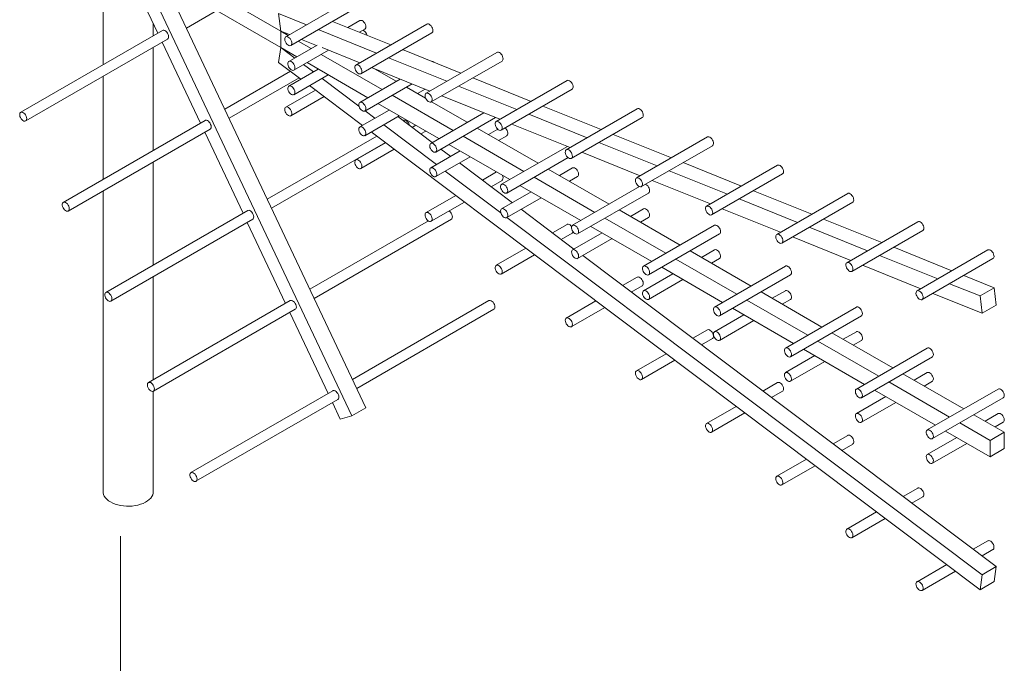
# Model space of a CAD drawing. Header units: millimetres. Extents: x 262469 to 275208, y -32539 to 9411.
# Tile 235 of 256: x 268206 to 268403, y -12183 to -12055. Entities that reach past the tile are written whole.
import ezdxf

# ---------------------------------------------------------------- set-up
doc = ezdxf.new("R2010")
doc.units = ezdxf.units.MM
doc.header["$LTSCALE"] = 100
doc.layers.add('$ IE_TELETECHNIKA', color=5, linetype='Continuous', lineweight=30)

msp = doc.modelspace()

# ---------------------------------------------------------------- linework, layer by layer
at = {"layer": '$ IE_TELETECHNIKA', "color": 7, "linetype": 'Continuous', "lineweight": 5, "ltscale": 10}
for p, q in [((268223.02, -12041.11), (268223.02, -12063.62)), ((268258.43, -12056.91), (268230.14, -12040.58)), ((268230.14, -12043.85), (268272.57, -12133.66)), ((268258.43, -12060.17), (268230.14, -12043.85)), ((268235.09, -12046.7), (268275.4, -12132.03)), ((268229.85, -12048.66), (268233.94, -12057.32)), ((268273.57, -12049.9), (268259.43, -12058.06)), ((268260.43, -12059.79), (268274.57, -12051.63)), ((268239.64, -12056.34), (268245.71, -12052.83)), ((268258.43, -12056.91), (268258, -12053.43)), ((268258, -12053.43), (268263.57, -12055.67)), ((268233.02, -12057.85), (268233.02, -12055.38)), ((268268.75, -12054.99), (268280.38, -12059.67)), ((268274.19, -12054.82), (268271.78, -12056.21)), ((268287.56, -12055.53), (268273.41, -12063.69)), ((268234.87, -12056.78), (268206.59, -12073.11)), ((268258.43, -12056.91), (268258.43, -12060.17)), ((268258.43, -12056.91), (268259.93, -12057.77)), ((268258.43, -12056.91), (268260.2, -12057.62)), ((268265.92, -12056.62), (268277.55, -12061.3)), ((268274.14, -12057.16), (268275.19, -12056.55)), ((268274.41, -12065.42), (268288.56, -12057.26)), ((268207.59, -12074.84), (268235.87, -12058.51)), ((268234.79, -12059.14), (268242.42, -12075.28)), ((268265.7, -12059.72), (268260.05, -12062.98)), ((268261.93, -12058.93), (268264.5, -12060.41)), ((268262.55, -12058.57), (268265.58, -12059.79)), ((268233.02, -12080.71), (268233.02, -12060.16)), ((268258, -12063.16), (268258.43, -12060.17)), ((268258.43, -12060.17), (268261.67, -12062.05)), ((268258.43, -12060.17), (268261.24, -12062.29)), ((268261.05, -12064.71), (268267.94, -12060.74)), ((268266.5, -12061.57), (268278.64, -12068.58)), ((268266.66, -12060.22), (268274.18, -12063.25)), ((268282.73, -12060.62), (268294.36, -12065.3)), ((268301.54, -12061.16), (268287.4, -12069.32)), ((268258, -12063.16), (268262.44, -12066.5)), ((268262.98, -12063.6), (268264.93, -12065.06)), ((268263.67, -12063.2), (268275.81, -12070.21)), ((268279.91, -12062.25), (268291.53, -12066.93)), ((268288.4, -12071.05), (268302.54, -12062.89)), ((268260.36, -12064.93), (268247.27, -12072.48)), ((268265.91, -12064.5), (268260.05, -12067.88)), ((268261.05, -12069.61), (268267.91, -12065.65)), ((268276.54, -12064.2), (268288.16, -12068.88)), ((268277.12, -12064.43), (268281.47, -12066.94)), ((268223.02, -12065.93), (268223.02, -12086.48)), ((268248.13, -12074.3), (268262.09, -12066.24)), ((268266.66, -12066.37), (268274.02, -12071.9)), ((268282.24, -12066.5), (268274.19, -12071.15)), ((268275.19, -12072.88), (268284.6, -12067.45)), ((268296.72, -12066.25), (268308.34, -12070.93)), ((268315.52, -12066.79), (268301.38, -12074.95)), ((268265.34, -12068.68), (268259.43, -12072.09)), ((268264.18, -12067.8), (268274.73, -12075.73)), ((268283.47, -12068.1), (268287.32, -12070.32)), ((268287.24, -12068.51), (268285.71, -12069.39)), ((268293.89, -12067.88), (268305.52, -12072.56)), ((268302.38, -12076.68), (268316.52, -12068.52)), ((268260.43, -12073.82), (268267.08, -12069.98)), ((268277.81, -12071.36), (268289.95, -12078.37)), ((268280.64, -12069.73), (268292.78, -12076.74)), ((268288.49, -12071), (268295.61, -12075.11)), ((268290.52, -12069.83), (268302.14, -12074.51)), ((268280.05, -12072.66), (268274.19, -12076.04)), ((268275.26, -12072.83), (268277.21, -12074.3)), ((268279.95, -12072.6), (268280.04, -12072.67)), ((268298.91, -12073.2), (268288.33, -12079.31)), ((268307.87, -12073.51), (268319.5, -12078.19)), ((268310.7, -12071.88), (268322.33, -12076.56)), ((268329.51, -12072.42), (268315.36, -12080.58)), ((268243.36, -12074.74), (268215.08, -12091.07)), ((268275.19, -12077.78), (268282.05, -12073.81)), ((268281.78, -12073.97), (268288.64, -12079.13)), ((268282.96, -12074.74), (268282.87, -12074.79)), ((268289.33, -12081.04), (268301.26, -12074.15)), ((268304.5, -12075.46), (268316.13, -12080.14)), ((268316.36, -12082.31), (268330.51, -12074.15)), ((268216.08, -12092.8), (268244.36, -12076.47)), ((268243.28, -12077.1), (268250.91, -12093.25)), ((268276.46, -12077.04), (268397.83, -12168.31)), ((268278.95, -12075.61), (268289.49, -12083.54)), ((268285.35, -12075.71), (268284.64, -12076.12)), ((268286.37, -12077.43), (268287.35, -12076.87)), ((268297.61, -12076.26), (268309.75, -12083.27)), ((268301.69, -12076.5), (268299.85, -12077.56)), ((268277.56, -12077.86), (268255.75, -12090.45)), ((268256.61, -12092.26), (268279.29, -12079.17)), ((268279.32, -12079.19), (268273.41, -12082.6)), ((268294.78, -12077.9), (268306.92, -12084.9)), ((268301.85, -12078.71), (268303.47, -12077.78)), ((268321.86, -12079.14), (268333.48, -12083.82)), ((268324.68, -12077.51), (268336.31, -12082.19)), ((268343.49, -12078.04), (268329.35, -12086.21)), ((268274.41, -12084.34), (268281.06, -12080.5)), ((268294.2, -12080.82), (268288.33, -12084.21)), ((268290.37, -12080.44), (268292.32, -12081.9)), ((268291.95, -12079.53), (268304.09, -12086.54)), ((268315.57, -12079.91), (268302.47, -12087.47)), ((268318.48, -12081.09), (268330.11, -12085.77)), ((268330.35, -12087.94), (268344.49, -12079.78)), ((268233.02, -12103.57), (268233.02, -12083.02)), ((268289.33, -12085.94), (268296.2, -12081.98)), ((268294.06, -12083.21), (268304.61, -12091.14)), ((268303.47, -12089.21), (268315.7, -12082.15)), ((268338.67, -12083.14), (268350.29, -12087.82)), ((268291.23, -12084.84), (268302.32, -12093.18)), ((268301.45, -12085.01), (268298.62, -12086.64)), ((268311.75, -12084.43), (268323.89, -12091.44)), ((268316.62, -12084.21), (268313.99, -12085.72)), ((268335.84, -12084.77), (268347.46, -12089.45)), ((268357.47, -12083.67), (268343.33, -12091.84)), ((268300.36, -12087.95), (268302.54, -12086.69)), ((268308.92, -12086.06), (268321.07, -12093.07)), ((268316, -12086.88), (268317.62, -12085.94)), ((268332.47, -12086.72), (268344.09, -12091.4)), ((268344.33, -12093.57), (268358.47, -12085.41)), ((268223.02, -12088.79), (268223.02, -12148.77)), ((268308.34, -12088.99), (268302.47, -12092.37)), ((268306.09, -12087.69), (268318.24, -12094.7)), ((268329.95, -12087.94), (268316.62, -12095.64)), ((268317.62, -12097.37), (268331.76, -12089.21)), ((268352.65, -12088.77), (268364.28, -12093.45)), ((268293.31, -12089.71), (268287.4, -12093.12)), ((268288.4, -12094.85), (268295.04, -12091.01)), ((268303.47, -12094.1), (268310.34, -12090.14)), ((268349.82, -12090.4), (268361.45, -12095.08)), ((268371.45, -12089.3), (268357.31, -12097.47)), ((268358.31, -12099.2), (268372.45, -12091.04)), ((268251.84, -12092.7), (268223.56, -12109.03)), ((268306.34, -12092.45), (268316.89, -12100.38)), ((268325.89, -12092.59), (268338.04, -12099.6)), ((268330.76, -12092.37), (268328.14, -12093.89)), ((268346.45, -12092.35), (268358.08, -12097.03)), ((268224.56, -12110.77), (268252.84, -12094.44)), ((268251.76, -12095.06), (268259.39, -12111.21)), ((268287.86, -12094.78), (268264.24, -12108.41)), ((268265.1, -12110.23), (268292.44, -12094.44)), ((268303.52, -12094.08), (268398.26, -12165.32)), ((268323.07, -12094.22), (268335.21, -12101.23)), ((268330.14, -12095.04), (268331.76, -12094.1)), ((268366.63, -12094.4), (268378.26, -12099.08)), ((268385.44, -12094.93), (268371.3, -12103.1)), ((268315.52, -12095.47), (268312.6, -12097.15)), ((268320.24, -12095.86), (268332.38, -12102.87)), ((268344.9, -12095.64), (268330.76, -12103.8)), ((268363.8, -12096.03), (268375.43, -12100.71)), ((268372.3, -12104.83), (268386.44, -12096.67)), ((268314.34, -12098.46), (268316.52, -12097.2)), ((268322.48, -12097.15), (268316.62, -12100.54)), ((268317.62, -12102.27), (268324.48, -12098.31)), ((268331.76, -12105.53), (268345.9, -12097.37)), ((268360.43, -12097.98), (268372.06, -12102.66)), ((268307.29, -12100.22), (268301.38, -12103.63)), ((268340.04, -12100.75), (268352.18, -12107.76)), ((268344.9, -12100.54), (268342.28, -12102.05)), ((268380.62, -12100.03), (268392.24, -12104.71)), ((268399.42, -12100.56), (268385.28, -12108.73)), ((268302.38, -12105.37), (268309.03, -12101.53)), ((268318.63, -12101.68), (268401.08, -12163.69)), ((268337.21, -12102.39), (268349.35, -12109.4)), ((268344.28, -12103.2), (268345.9, -12102.27)), ((268377.79, -12101.66), (268389.41, -12106.34)), ((268386.28, -12110.46), (268400.42, -12102.3)), ((268334.38, -12104.02), (268346.52, -12111.03)), ((268359.04, -12103.8), (268344.9, -12111.97)), ((268374.42, -12103.61), (268386.04, -12108.29)), ((268233.02, -12126.43), (268233.02, -12105.88)), ((268329.51, -12105.98), (268326.59, -12107.67)), ((268336.62, -12105.32), (268330.76, -12108.7)), ((268331.76, -12110.43), (268338.62, -12106.47)), ((268345.9, -12113.7), (268360.04, -12105.53)), ((268394.6, -12105.66), (268400.66, -12108.1)), ((268328.32, -12108.98), (268330.51, -12107.72)), ((268359.04, -12108.7), (268356.42, -12110.21)), ((268391.77, -12107.29), (268397.83, -12109.73)), ((268397.83, -12109.73), (268400.66, -12108.1)), ((268400.66, -12108.1), (268401.08, -12111.57)), ((268260.33, -12110.67), (268232.05, -12127)), ((268299.93, -12110.67), (268272.73, -12126.37)), ((268321.27, -12110.74), (268315.36, -12114.15)), ((268351.35, -12110.55), (268363.49, -12117.56)), ((268354.18, -12108.92), (268366.32, -12115.93)), ((268358.42, -12111.37), (268360.04, -12110.43)), ((268388.4, -12109.23), (268398.26, -12113.2)), ((268398.26, -12113.2), (268397.83, -12109.73)), ((268233.05, -12128.73), (268261.33, -12112.4)), ((268273.58, -12128.19), (268300.93, -12112.4)), ((268316.36, -12115.88), (268323.01, -12112.04)), ((268348.52, -12112.18), (268360.66, -12119.19)), ((268373.18, -12111.97), (268359.04, -12120.13)), ((268401.08, -12111.57), (268398.26, -12113.2)), ((268260.25, -12113.02), (268267.88, -12129.17)), ((268350.76, -12113.48), (268344.9, -12116.86)), ((268345.9, -12118.6), (268352.76, -12114.63)), ((268360.04, -12121.86), (268374.18, -12113.7)), ((268343.49, -12116.5), (268340.57, -12118.18)), ((268342.31, -12119.49), (268344.49, -12118.23)), ((268365.49, -12118.72), (268377.63, -12125.73)), ((268368.32, -12117.08), (268380.46, -12124.09)), ((268373.18, -12116.86), (268370.56, -12118.38)), ((268372.56, -12119.53), (268374.18, -12118.6)), ((268362.66, -12120.35), (268374.8, -12127.36)), ((268387.33, -12120.13), (268373.18, -12128.29)), ((268335.26, -12121.25), (268329.35, -12124.66)), ((268330.35, -12126.4), (268336.99, -12122.56)), ((268364.91, -12121.64), (268359.04, -12125.03)), ((268374.18, -12130.03), (268388.33, -12121.86)), ((268360.04, -12126.76), (268366.91, -12122.8)), ((268382.46, -12125.25), (268394.6, -12132.26)), ((268387.33, -12125.03), (268384.71, -12126.54)), ((268357.47, -12127.01), (268354.55, -12128.7)), ((268376.81, -12128.51), (268388.95, -12135.52)), ((268379.63, -12126.88), (268391.78, -12133.89)), ((268386.71, -12127.7), (268388.33, -12126.76)), ((268401.47, -12128.29), (268387.33, -12136.46)), ((268233.02, -12148.77), (268233.02, -12128.74)), ((268268.82, -12128.63), (268240.53, -12144.96)), ((268241.53, -12146.69), (268269.82, -12130.36)), ((268356.29, -12130.01), (268358.47, -12128.75)), ((268379.05, -12129.81), (268373.18, -12133.19)), ((268388.33, -12138.19), (268402.47, -12130.03)), ((268268.73, -12130.99), (268270.31, -12134.31)), ((268272.57, -12133.66), (268275.4, -12132.03)), ((268349.24, -12131.77), (268343.33, -12135.18)), ((268374.18, -12134.93), (268381.05, -12130.96)), ((268270.31, -12134.31), (268272.57, -12133.66)), ((268344.33, -12136.91), (268350.98, -12133.07)), ((268396.6, -12133.41), (268402.68, -12136.92)), ((268401.47, -12133.19), (268398.85, -12134.71)), ((268393.78, -12135.04), (268399.85, -12138.55)), ((268400.85, -12135.86), (268402.47, -12134.93)), ((268371.45, -12137.53), (268368.54, -12139.21)), ((268393.19, -12137.97), (268387.33, -12141.36)), ((268390.95, -12136.68), (268399.85, -12141.81)), ((268399.85, -12138.55), (268402.68, -12136.92)), ((268402.68, -12136.92), (268402.68, -12140.18)), ((268370.27, -12140.52), (268372.45, -12139.26)), ((268388.33, -12143.09), (268395.19, -12139.13)), ((268399.85, -12141.81), (268399.85, -12138.55)), ((268402.68, -12140.18), (268399.85, -12141.81)), ((268363.22, -12142.28), (268357.31, -12145.69)), ((268358.31, -12147.43), (268364.96, -12143.59)), ((268385.44, -12148.04), (268382.52, -12149.73)), ((268384.26, -12151.04), (268386.44, -12149.78)), ((268377.2, -12152.8), (268371.3, -12156.21)), ((268372.3, -12157.94), (268378.94, -12154.1)), ((268399.42, -12158.56), (268396.5, -12160.24)), ((268398.24, -12161.55), (268400.42, -12160.29)), ((268391.19, -12163.31), (268385.28, -12166.72)), ((268398.26, -12165.32), (268401.08, -12163.69)), ((268401.08, -12163.69), (268400.66, -12166.68)), ((268386.28, -12168.45), (268392.92, -12164.62)), ((268397.83, -12168.31), (268398.26, -12165.32)), ((268400.66, -12166.68), (268397.83, -12168.31))]:
    msp.add_line(p, q, dxfattribs=at)
at = {"layer": '$ IE_TELETECHNIKA', "color": 0, "linetype": 'Continuous', "lineweight": 5, "ltscale": 4}
msp.add_line((268226.47, -12447.27), (268226.47, -12157.63), dxfattribs=at)
at = {"layer": '$ IE_TELETECHNIKA', "color": 7, "linetype": 'Continuous', "lineweight": 5, "ltscale": 10}
for points in [[(268275.19, -12056.55), (268275.29, -12056.46), (268275.37, -12056.3), (268275.4, -12056.1), (268275.37, -12055.86), (268275.3, -12055.62), (268275.18, -12055.37), (268275.02, -12055.15), (268274.84, -12054.97), (268274.65, -12054.84), (268274.46, -12054.78), (268274.29, -12054.78), (268274.19, -12054.82)], [(268288.56, -12057.26), (268288.64, -12057.19), (268288.72, -12057.04), (268288.76, -12056.85), (268288.75, -12056.62), (268288.68, -12056.37), (268288.57, -12056.12), (268288.42, -12055.9), (268288.24, -12055.71), (268288.05, -12055.57), (268287.86, -12055.49), (268287.68, -12055.48), (268287.56, -12055.53)], [(268235.87, -12058.51), (268235.98, -12058.42), (268236.06, -12058.26), (268236.08, -12058.05), (268236.05, -12057.82), (268235.98, -12057.57), (268235.86, -12057.32), (268235.7, -12057.11), (268235.52, -12056.93), (268235.32, -12056.8), (268235.14, -12056.74), (268234.97, -12056.74), (268234.87, -12056.78)], [(268260.51, -12059.73), (268260.6, -12059.58), (268260.64, -12059.38), (268260.62, -12059.15), (268260.55, -12058.9), (268260.44, -12058.66), (268260.29, -12058.43), (268260.11, -12058.24), (268259.92, -12058.11), (268259.73, -12058.03), (268259.56, -12058.02), (268259.41, -12058.08), (268259.3, -12058.2), (268259.24, -12058.37), (268259.23, -12058.59), (268259.27, -12058.83), (268259.36, -12059.08), (268259.49, -12059.31), (268259.66, -12059.52), (268259.84, -12059.69), (268260.04, -12059.8), (268260.22, -12059.84), (268260.38, -12059.82), (268260.51, -12059.73)], [(268302.54, -12062.89), (268302.62, -12062.82), (268302.71, -12062.67), (268302.75, -12062.48), (268302.73, -12062.25), (268302.66, -12062), (268302.55, -12061.75), (268302.4, -12061.53), (268302.22, -12061.34), (268302.03, -12061.2), (268301.84, -12061.12), (268301.66, -12061.11), (268301.54, -12061.16)], [(268260.49, -12064.63), (268260.68, -12064.73), (268260.87, -12064.76), (268261.02, -12064.73), (268261.15, -12064.63), (268261.23, -12064.47), (268261.25, -12064.26), (268261.23, -12064.03), (268261.16, -12063.78), (268261.04, -12063.54), (268260.88, -12063.32), (268260.7, -12063.14), (268260.51, -12063.01), (268260.32, -12062.94), (268260.15, -12062.94), (268260, -12063.01), (268259.9, -12063.14), (268259.85, -12063.32), (268259.85, -12063.55), (268259.9, -12063.79), (268259.99, -12064.04), (268260.13, -12064.27), (268260.3, -12064.47), (268260.49, -12064.63)], [(268274.5, -12065.36), (268274.58, -12065.21), (268274.62, -12065.01), (268274.6, -12064.78), (268274.54, -12064.53), (268274.43, -12064.29), (268274.27, -12064.06), (268274.1, -12063.87), (268273.91, -12063.74), (268273.72, -12063.66), (268273.54, -12063.65), (268273.39, -12063.71), (268273.28, -12063.83), (268273.22, -12064), (268273.21, -12064.22), (268273.25, -12064.46), (268273.34, -12064.7), (268273.47, -12064.94), (268273.64, -12065.15), (268273.83, -12065.32), (268274.02, -12065.42), (268274.2, -12065.47), (268274.37, -12065.45), (268274.5, -12065.36)], [(268316.52, -12068.52), (268316.6, -12068.45), (268316.69, -12068.3), (268316.73, -12068.11), (268316.71, -12067.88), (268316.65, -12067.63), (268316.53, -12067.38), (268316.38, -12067.16), (268316.21, -12066.97), (268316.01, -12066.83), (268315.82, -12066.75), (268315.65, -12066.74), (268315.52, -12066.79)], [(268260.19, -12069.25), (268260.37, -12069.44), (268260.56, -12069.57), (268260.75, -12069.65), (268260.93, -12069.65), (268261.07, -12069.59), (268261.18, -12069.47), (268261.24, -12069.3), (268261.25, -12069.08), (268261.21, -12068.84), (268261.12, -12068.59), (268260.98, -12068.35), (268260.81, -12068.14), (268260.63, -12067.98), (268260.44, -12067.88), (268260.25, -12067.83), (268260.09, -12067.86), (268259.96, -12067.95), (268259.88, -12068.1), (268259.84, -12068.3), (268259.86, -12068.53), (268259.93, -12068.78), (268260.04, -12069.02), (268260.19, -12069.25)], [(268288.48, -12070.99), (268288.57, -12070.84), (268288.6, -12070.64), (268288.59, -12070.41), (268288.52, -12070.16), (268288.41, -12069.92), (268288.26, -12069.69), (268288.08, -12069.5), (268287.89, -12069.37), (268287.7, -12069.29), (268287.52, -12069.28), (268287.37, -12069.33), (268287.27, -12069.45), (268287.2, -12069.63), (268287.19, -12069.84), (268287.23, -12070.09), (268287.32, -12070.33), (268287.46, -12070.57), (268287.62, -12070.78), (268287.81, -12070.95), (268288, -12071.05), (268288.19, -12071.1), (268288.35, -12071.08), (268288.48, -12070.99)], [(268274.63, -12072.79), (268274.83, -12072.89), (268275.01, -12072.92), (268275.17, -12072.89), (268275.29, -12072.79), (268275.37, -12072.63), (268275.4, -12072.43), (268275.37, -12072.19), (268275.3, -12071.94), (268275.18, -12071.7), (268275.02, -12071.48), (268274.84, -12071.3), (268274.65, -12071.17), (268274.46, -12071.11), (268274.29, -12071.11), (268274.15, -12071.18), (268274.04, -12071.31), (268273.99, -12071.49), (268273.99, -12071.71), (268274.04, -12071.95), (268274.14, -12072.2), (268274.28, -12072.43), (268274.45, -12072.64), (268274.63, -12072.79)], [(268207.69, -12074.74), (268207.77, -12074.58), (268207.8, -12074.38), (268207.77, -12074.14), (268207.69, -12073.9), (268207.57, -12073.65), (268207.41, -12073.43), (268207.23, -12073.26), (268207.04, -12073.13), (268206.85, -12073.07), (268206.68, -12073.07), (268206.54, -12073.14), (268206.44, -12073.27), (268206.39, -12073.46), (268206.39, -12073.68), (268206.44, -12073.93), (268206.54, -12074.17), (268206.68, -12074.41), (268206.85, -12074.61), (268207.04, -12074.76), (268207.24, -12074.86), (268207.42, -12074.89), (268207.57, -12074.85), (268207.69, -12074.74)], [(268259.58, -12073.46), (268259.76, -12073.64), (268259.95, -12073.78), (268260.14, -12073.85), (268260.31, -12073.86), (268260.46, -12073.8), (268260.57, -12073.68), (268260.63, -12073.5), (268260.64, -12073.29), (268260.59, -12073.05), (268260.5, -12072.8), (268260.36, -12072.56), (268260.2, -12072.35), (268260.01, -12072.19), (268259.82, -12072.08), (268259.63, -12072.04), (268259.47, -12072.07), (268259.34, -12072.16), (268259.26, -12072.31), (268259.22, -12072.51), (268259.24, -12072.74), (268259.31, -12072.99), (268259.42, -12073.23), (268259.58, -12073.46)], [(268330.51, -12074.15), (268330.59, -12074.08), (268330.67, -12073.93), (268330.71, -12073.74), (268330.7, -12073.5), (268330.63, -12073.26), (268330.52, -12073.01), (268330.37, -12072.79), (268330.19, -12072.6), (268330, -12072.46), (268329.81, -12072.38), (268329.63, -12072.37), (268329.51, -12072.42)], [(268244.36, -12076.47), (268244.46, -12076.38), (268244.54, -12076.22), (268244.57, -12076.01), (268244.54, -12075.78), (268244.46, -12075.53), (268244.34, -12075.29), (268244.18, -12075.07), (268244, -12074.89), (268243.81, -12074.76), (268243.62, -12074.7), (268243.45, -12074.71), (268243.36, -12074.74)], [(268284.13, -12075.74), (268284.06, -12075.53), (268283.94, -12075.29), (268283.78, -12075.07), (268283.6, -12074.89), (268283.41, -12074.77), (268283.22, -12074.7), (268283.05, -12074.71), (268282.96, -12074.74)], [(268302.46, -12076.62), (268302.55, -12076.47), (268302.59, -12076.27), (268302.57, -12076.04), (268302.5, -12075.79), (268302.39, -12075.55), (268302.24, -12075.32), (268302.06, -12075.13), (268301.87, -12074.99), (268301.68, -12074.92), (268301.51, -12074.91), (268301.36, -12074.96), (268301.25, -12075.08), (268301.19, -12075.26), (268301.18, -12075.47), (268301.22, -12075.72), (268301.31, -12075.96), (268301.44, -12076.2), (268301.61, -12076.41), (268301.79, -12076.58), (268301.98, -12076.68), (268302.17, -12076.73), (268302.33, -12076.7), (268302.46, -12076.62)], [(268274.34, -12077.41), (268274.51, -12077.6), (268274.71, -12077.74), (268274.9, -12077.81), (268275.07, -12077.82), (268275.22, -12077.76), (268275.32, -12077.64), (268275.38, -12077.46), (268275.39, -12077.24), (268275.35, -12077), (268275.26, -12076.75), (268275.12, -12076.52), (268274.96, -12076.31), (268274.77, -12076.15), (268274.58, -12076.04), (268274.39, -12076), (268274.23, -12076.02), (268274.1, -12076.12), (268274.02, -12076.27), (268273.98, -12076.47), (268274, -12076.7), (268274.07, -12076.94), (268274.18, -12077.19), (268274.34, -12077.41)], [(268303.47, -12077.78), (268303.5, -12077.76), (268303.61, -12077.64), (268303.67, -12077.46), (268303.68, -12077.24), (268303.63, -12077), (268303.54, -12076.75), (268303.41, -12076.52), (268303.24, -12076.31), (268303.16, -12076.23)], [(268288.78, -12080.96), (268288.97, -12081.06), (268289.15, -12081.09), (268289.31, -12081.05), (268289.43, -12080.95), (268289.51, -12080.8), (268289.54, -12080.59), (268289.51, -12080.36), (268289.44, -12080.11), (268289.32, -12079.87), (268289.16, -12079.65), (268288.98, -12079.46), (268288.79, -12079.34), (268288.6, -12079.27), (268288.43, -12079.27), (268288.29, -12079.34), (268288.19, -12079.47), (268288.13, -12079.65), (268288.13, -12079.87), (268288.18, -12080.12), (268288.28, -12080.36), (268288.42, -12080.6), (268288.59, -12080.8), (268288.78, -12080.96)], [(268344.49, -12079.78), (268344.57, -12079.71), (268344.66, -12079.56), (268344.69, -12079.36), (268344.68, -12079.13), (268344.61, -12078.89), (268344.5, -12078.64), (268344.35, -12078.42), (268344.17, -12078.23), (268343.98, -12078.09), (268343.79, -12078.01), (268343.61, -12078), (268343.49, -12078.04)], [(268316.45, -12082.24), (268316.53, -12082.1), (268316.57, -12081.9), (268316.55, -12081.67), (268316.49, -12081.42), (268316.37, -12081.18), (268316.22, -12080.95), (268316.05, -12080.76), (268315.85, -12080.62), (268315.66, -12080.55), (268315.49, -12080.54), (268315.34, -12080.59), (268315.23, -12080.71), (268315.17, -12080.89), (268315.16, -12081.1), (268315.2, -12081.34), (268315.29, -12081.59), (268315.42, -12081.83), (268315.59, -12082.04), (268315.77, -12082.2), (268315.97, -12082.31), (268316.15, -12082.36), (268316.32, -12082.33), (268316.45, -12082.24)], [(268273.56, -12083.97), (268273.74, -12084.16), (268273.93, -12084.29), (268274.12, -12084.37), (268274.29, -12084.38), (268274.44, -12084.32), (268274.55, -12084.2), (268274.61, -12084.02), (268274.62, -12083.8), (268274.57, -12083.56), (268274.48, -12083.31), (268274.35, -12083.08), (268274.18, -12082.87), (268273.99, -12082.7), (268273.8, -12082.6), (268273.62, -12082.56), (268273.46, -12082.58), (268273.33, -12082.67), (268273.24, -12082.83), (268273.21, -12083.02), (268273.22, -12083.26), (268273.29, -12083.5), (268273.41, -12083.75), (268273.56, -12083.97)], [(268288.48, -12085.58), (268288.66, -12085.76), (268288.85, -12085.9), (268289.04, -12085.97), (268289.21, -12085.98), (268289.36, -12085.92), (268289.47, -12085.8), (268289.53, -12085.62), (268289.54, -12085.41), (268289.49, -12085.17), (268289.4, -12084.92), (268289.27, -12084.68), (268289.1, -12084.47), (268288.91, -12084.31), (268288.72, -12084.2), (268288.54, -12084.16), (268288.37, -12084.19), (268288.24, -12084.28), (268288.16, -12084.43), (268288.13, -12084.63), (268288.14, -12084.86), (268288.21, -12085.11), (268288.33, -12085.35), (268288.48, -12085.58)], [(268317.62, -12085.94), (268317.64, -12085.92), (268317.75, -12085.8), (268317.81, -12085.62), (268317.82, -12085.41), (268317.78, -12085.17), (268317.68, -12084.92), (268317.55, -12084.68), (268317.38, -12084.47), (268317.2, -12084.31), (268317, -12084.2), (268316.82, -12084.16), (268316.66, -12084.19), (268316.62, -12084.21)], [(268358.47, -12085.41), (268358.55, -12085.34), (268358.64, -12085.19), (268358.68, -12084.99), (268358.66, -12084.76), (268358.6, -12084.52), (268358.48, -12084.27), (268358.33, -12084.05), (268358.15, -12083.86), (268357.96, -12083.72), (268357.77, -12083.64), (268357.6, -12083.63), (268357.47, -12083.67)], [(268302.54, -12086.69), (268302.57, -12086.67), (268302.67, -12086.55), (268302.73, -12086.37), (268302.74, -12086.15), (268302.7, -12085.91), (268302.62, -12085.69)], [(268330.43, -12087.87), (268330.51, -12087.73), (268330.55, -12087.53), (268330.54, -12087.3), (268330.47, -12087.05), (268330.36, -12086.81), (268330.21, -12086.58), (268330.03, -12086.39), (268329.84, -12086.25), (268329.65, -12086.18), (268329.47, -12086.17), (268329.32, -12086.22), (268329.21, -12086.34), (268329.15, -12086.52), (268329.14, -12086.73), (268329.18, -12086.97), (268329.27, -12087.22), (268329.41, -12087.46), (268329.57, -12087.67), (268329.76, -12087.83), (268329.95, -12087.94), (268330.14, -12087.99), (268330.3, -12087.96), (268330.43, -12087.87)], [(268302.92, -12089.12), (268303.11, -12089.22), (268303.29, -12089.25), (268303.45, -12089.22), (268303.57, -12089.12), (268303.65, -12088.96), (268303.68, -12088.76), (268303.66, -12088.52), (268303.58, -12088.27), (268303.46, -12088.03), (268303.31, -12087.81), (268303.12, -12087.63), (268302.93, -12087.5), (268302.74, -12087.43), (268302.57, -12087.44), (268302.43, -12087.5), (268302.33, -12087.63), (268302.27, -12087.82), (268302.27, -12088.04), (268302.32, -12088.28), (268302.42, -12088.53), (268302.56, -12088.76), (268302.73, -12088.97), (268302.92, -12089.12)], [(268331.76, -12089.21), (268331.86, -12089.12), (268331.94, -12088.96), (268331.96, -12088.76), (268331.94, -12088.52), (268331.87, -12088.27), (268331.75, -12088.03), (268331.59, -12087.81), (268331.41, -12087.63), (268331.22, -12087.5), (268331.16, -12087.47)], [(268372.45, -12091.04), (268372.54, -12090.97), (268372.62, -12090.82), (268372.66, -12090.62), (268372.64, -12090.39), (268372.58, -12090.15), (268372.47, -12089.9), (268372.31, -12089.68), (268372.14, -12089.49), (268371.95, -12089.35), (268371.76, -12089.27), (268371.58, -12089.26), (268371.45, -12089.3)], [(268216.18, -12092.71), (268216.26, -12092.55), (268216.28, -12092.34), (268216.26, -12092.11), (268216.18, -12091.86), (268216.06, -12091.62), (268215.9, -12091.4), (268215.72, -12091.22), (268215.53, -12091.09), (268215.34, -12091.03), (268215.17, -12091.03), (268215.03, -12091.1), (268214.93, -12091.24), (268214.87, -12091.42), (268214.87, -12091.64), (268214.93, -12091.89), (268215.03, -12092.14), (268215.17, -12092.37), (268215.34, -12092.57), (268215.53, -12092.72), (268215.72, -12092.82), (268215.9, -12092.85), (268216.06, -12092.81), (268216.18, -12092.71)], [(268252.84, -12094.44), (268252.95, -12094.34), (268253.03, -12094.18), (268253.05, -12093.98), (268253.03, -12093.74), (268252.95, -12093.49), (268252.83, -12093.25), (268252.67, -12093.03), (268252.49, -12092.85), (268252.29, -12092.73), (268252.11, -12092.66), (268251.94, -12092.67), (268251.84, -12092.7)], [(268287.54, -12094.49), (268287.72, -12094.67), (268287.91, -12094.81), (268288.1, -12094.88), (268288.28, -12094.89), (268288.42, -12094.83), (268288.53, -12094.71), (268288.59, -12094.53), (268288.6, -12094.32), (268288.56, -12094.08), (268288.47, -12093.83), (268288.33, -12093.59), (268288.16, -12093.38), (268287.98, -12093.22), (268287.79, -12093.11), (268287.6, -12093.07), (268287.44, -12093.1), (268287.31, -12093.19), (268287.23, -12093.34), (268287.19, -12093.54), (268287.21, -12093.77), (268287.28, -12094.02), (268287.39, -12094.26), (268287.54, -12094.49)], [(268292.44, -12094.44), (268292.55, -12094.35), (268292.62, -12094.19), (268292.65, -12093.98), (268292.62, -12093.74), (268292.55, -12093.5), (268292.42, -12093.25), (268292.27, -12093.03), (268292.09, -12092.86), (268291.98, -12092.78)], [(268302.62, -12093.74), (268302.8, -12093.93), (268302.99, -12094.06), (268303.18, -12094.14), (268303.35, -12094.15), (268303.5, -12094.09), (268303.61, -12093.96), (268303.67, -12093.79), (268303.68, -12093.57), (268303.63, -12093.33), (268303.54, -12093.08), (268303.41, -12092.84), (268303.24, -12092.64), (268303.05, -12092.47), (268302.86, -12092.37), (268302.68, -12092.33), (268302.52, -12092.35), (268302.39, -12092.44), (268302.3, -12092.59), (268302.27, -12092.79), (268302.28, -12093.02), (268302.35, -12093.27), (268302.47, -12093.52), (268302.62, -12093.74)], [(268331.76, -12094.1), (268331.79, -12094.09), (268331.89, -12093.96), (268331.95, -12093.79), (268331.96, -12093.57), (268331.92, -12093.33), (268331.83, -12093.08), (268331.69, -12092.84), (268331.53, -12092.64), (268331.34, -12092.47), (268331.15, -12092.37), (268330.96, -12092.33), (268330.8, -12092.35), (268330.76, -12092.37)], [(268344.41, -12093.5), (268344.5, -12093.36), (268344.54, -12093.16), (268344.52, -12092.93), (268344.45, -12092.68), (268344.34, -12092.44), (268344.19, -12092.21), (268344.01, -12092.02), (268343.82, -12091.88), (268343.63, -12091.81), (268343.45, -12091.8), (268343.31, -12091.85), (268343.2, -12091.97), (268343.14, -12092.15), (268343.12, -12092.36), (268343.17, -12092.6), (268343.26, -12092.85), (268343.39, -12093.09), (268343.55, -12093.3), (268343.74, -12093.46), (268343.93, -12093.57), (268344.12, -12093.62), (268344.28, -12093.59), (268344.41, -12093.5)], [(268386.44, -12096.67), (268386.52, -12096.6), (268386.61, -12096.45), (268386.64, -12096.25), (268386.63, -12096.02), (268386.56, -12095.78), (268386.45, -12095.53), (268386.3, -12095.31), (268386.12, -12095.12), (268385.93, -12094.98), (268385.74, -12094.9), (268385.56, -12094.89), (268385.44, -12094.93)], [(268316.43, -12095.9), (268316.29, -12095.73), (268316.1, -12095.57), (268315.91, -12095.46), (268315.73, -12095.42), (268315.56, -12095.45), (268315.52, -12095.47)], [(268317.06, -12097.29), (268317.25, -12097.38), (268317.43, -12097.42), (268317.59, -12097.38), (268317.72, -12097.28), (268317.79, -12097.12), (268317.82, -12096.92), (268317.8, -12096.69), (268317.72, -12096.44), (268317.6, -12096.19), (268317.45, -12095.97), (268317.27, -12095.79), (268317.07, -12095.66), (268316.89, -12095.6), (268316.71, -12095.6), (268316.57, -12095.67), (268316.47, -12095.8), (268316.42, -12095.98), (268316.41, -12096.2), (268316.46, -12096.44), (268316.56, -12096.69), (268316.7, -12096.93), (268316.87, -12097.13), (268317.06, -12097.29)], [(268345.9, -12097.37), (268346, -12097.28), (268346.08, -12097.12), (268346.11, -12096.92), (268346.08, -12096.69), (268346.01, -12096.44), (268345.89, -12096.19), (268345.73, -12095.97), (268345.55, -12095.79), (268345.36, -12095.66), (268345.17, -12095.6), (268345, -12095.6), (268344.9, -12095.64)], [(268358.39, -12099.13), (268358.48, -12098.98), (268358.52, -12098.79), (268358.5, -12098.56), (268358.44, -12098.31), (268358.32, -12098.07), (268358.17, -12097.84), (268358, -12097.65), (268357.8, -12097.51), (268357.61, -12097.44), (268357.44, -12097.43), (268357.29, -12097.48), (268357.18, -12097.6), (268357.12, -12097.78), (268357.11, -12097.99), (268357.15, -12098.23), (268357.24, -12098.48), (268357.37, -12098.72), (268357.54, -12098.93), (268357.72, -12099.09), (268357.92, -12099.2), (268358.1, -12099.25), (268358.26, -12099.22), (268358.39, -12099.13)], [(268316.76, -12101.91), (268316.94, -12102.09), (268317.13, -12102.23), (268317.32, -12102.3), (268317.5, -12102.31), (268317.64, -12102.25), (268317.75, -12102.13), (268317.81, -12101.95), (268317.82, -12101.74), (268317.78, -12101.49), (268317.68, -12101.25), (268317.55, -12101.01), (268317.38, -12100.8), (268317.2, -12100.64), (268317, -12100.53), (268316.82, -12100.49), (268316.66, -12100.52), (268316.53, -12100.61), (268316.44, -12100.76), (268316.41, -12100.96), (268316.43, -12101.19), (268316.5, -12101.44), (268316.61, -12101.68), (268316.76, -12101.91)], [(268345.9, -12102.27), (268345.93, -12102.25), (268346.03, -12102.13), (268346.1, -12101.95), (268346.1, -12101.74), (268346.06, -12101.49), (268345.97, -12101.25), (268345.83, -12101.01), (268345.67, -12100.8), (268345.48, -12100.64), (268345.29, -12100.53), (268345.1, -12100.49), (268344.94, -12100.52), (268344.9, -12100.54)], [(268400.42, -12102.3), (268400.5, -12102.23), (268400.59, -12102.08), (268400.63, -12101.88), (268400.61, -12101.65), (268400.54, -12101.41), (268400.43, -12101.16), (268400.28, -12100.93), (268400.1, -12100.75), (268399.91, -12100.61), (268399.72, -12100.53), (268399.55, -12100.52), (268399.42, -12100.56)], [(268301.53, -12105), (268301.7, -12105.19), (268301.9, -12105.32), (268302.09, -12105.4), (268302.26, -12105.41), (268302.41, -12105.35), (268302.51, -12105.23), (268302.58, -12105.05), (268302.58, -12104.83), (268302.54, -12104.59), (268302.45, -12104.34), (268302.31, -12104.1), (268302.15, -12103.9), (268301.96, -12103.73), (268301.77, -12103.63), (268301.58, -12103.59), (268301.42, -12103.61), (268301.29, -12103.7), (268301.21, -12103.86), (268301.17, -12104.05), (268301.19, -12104.29), (268301.26, -12104.53), (268301.37, -12104.78), (268301.53, -12105)], [(268331.2, -12105.45), (268331.39, -12105.55), (268331.58, -12105.58), (268331.74, -12105.55), (268331.86, -12105.45), (268331.94, -12105.29), (268331.96, -12105.08), (268331.94, -12104.85), (268331.87, -12104.6), (268331.75, -12104.36), (268331.59, -12104.14), (268331.41, -12103.96), (268331.22, -12103.83), (268331.03, -12103.76), (268330.86, -12103.76), (268330.71, -12103.83), (268330.61, -12103.96), (268330.56, -12104.14), (268330.56, -12104.37), (268330.61, -12104.61), (268330.7, -12104.86), (268330.84, -12105.09), (268331.01, -12105.29), (268331.2, -12105.45)], [(268360.04, -12105.53), (268360.14, -12105.45), (268360.22, -12105.29), (268360.25, -12105.08), (268360.22, -12104.85), (268360.15, -12104.6), (268360.03, -12104.36), (268359.87, -12104.14), (268359.69, -12103.96), (268359.5, -12103.83), (268359.31, -12103.76), (268359.14, -12103.76), (268359.04, -12103.8)], [(268372.38, -12104.76), (268372.46, -12104.61), (268372.5, -12104.42), (268372.49, -12104.19), (268372.42, -12103.94), (268372.31, -12103.69), (268372.16, -12103.47), (268371.98, -12103.28), (268371.79, -12103.14), (268371.6, -12103.07), (268371.42, -12103.05), (268371.27, -12103.11), (268371.16, -12103.23), (268371.1, -12103.41), (268371.09, -12103.62), (268371.13, -12103.86), (268371.22, -12104.11), (268371.36, -12104.35), (268371.52, -12104.56), (268371.71, -12104.72), (268371.9, -12104.83), (268372.08, -12104.88), (268372.25, -12104.85), (268372.38, -12104.76)], [(268330.51, -12107.72), (268330.53, -12107.7), (268330.64, -12107.58), (268330.7, -12107.4), (268330.71, -12107.18), (268330.67, -12106.94), (268330.57, -12106.69), (268330.44, -12106.46), (268330.27, -12106.25), (268330.09, -12106.09), (268329.89, -12105.98), (268329.71, -12105.94), (268329.55, -12105.96), (268329.51, -12105.98)], [(268330.9, -12110.07), (268331.08, -12110.26), (268331.27, -12110.39), (268331.46, -12110.47), (268331.64, -12110.47), (268331.79, -12110.42), (268331.89, -12110.29), (268331.95, -12110.12), (268331.96, -12109.9), (268331.92, -12109.66), (268331.83, -12109.41), (268331.69, -12109.17), (268331.53, -12108.97), (268331.34, -12108.8), (268331.15, -12108.7), (268330.96, -12108.65), (268330.8, -12108.68), (268330.67, -12108.77), (268330.59, -12108.92), (268330.55, -12109.12), (268330.57, -12109.35), (268330.64, -12109.6), (268330.75, -12109.85), (268330.9, -12110.07)], [(268360.04, -12110.43), (268360.07, -12110.42), (268360.18, -12110.29), (268360.24, -12110.12), (268360.25, -12109.9), (268360.2, -12109.66), (268360.11, -12109.41), (268359.98, -12109.17), (268359.81, -12108.97), (268359.62, -12108.8), (268359.43, -12108.7), (268359.25, -12108.65), (268359.08, -12108.68), (268359.04, -12108.7)], [(268386.36, -12110.39), (268386.45, -12110.24), (268386.48, -12110.05), (268386.47, -12109.82), (268386.4, -12109.57), (268386.29, -12109.32), (268386.14, -12109.1), (268385.96, -12108.91), (268385.77, -12108.77), (268385.58, -12108.69), (268385.4, -12108.68), (268385.26, -12108.74), (268385.15, -12108.86), (268385.08, -12109.04), (268385.07, -12109.25), (268385.11, -12109.49), (268385.21, -12109.74), (268385.34, -12109.98), (268385.5, -12110.19), (268385.69, -12110.35), (268385.88, -12110.46), (268386.07, -12110.51), (268386.23, -12110.48), (268386.36, -12110.39)], [(268224.67, -12110.67), (268224.74, -12110.51), (268224.77, -12110.31), (268224.74, -12110.07), (268224.66, -12109.82), (268224.54, -12109.58), (268224.38, -12109.36), (268224.2, -12109.18), (268224.01, -12109.06), (268223.82, -12108.99), (268223.65, -12109), (268223.51, -12109.07), (268223.41, -12109.2), (268223.36, -12109.39), (268223.36, -12109.61), (268223.41, -12109.85), (268223.51, -12110.1), (268223.65, -12110.33), (268223.83, -12110.53), (268224.01, -12110.69), (268224.21, -12110.78), (268224.39, -12110.81), (268224.54, -12110.77), (268224.67, -12110.67)], [(268261.33, -12112.4), (268261.43, -12112.31), (268261.51, -12112.15), (268261.54, -12111.94), (268261.51, -12111.7), (268261.43, -12111.46), (268261.31, -12111.21), (268261.15, -12111), (268260.97, -12110.82), (268260.78, -12110.69), (268260.59, -12110.63), (268260.42, -12110.63), (268260.33, -12110.67)], [(268300.93, -12112.4), (268301.03, -12112.31), (268301.11, -12112.15), (268301.14, -12111.94), (268301.11, -12111.71), (268301.03, -12111.46), (268300.91, -12111.22), (268300.75, -12111), (268300.57, -12110.82), (268300.38, -12110.69), (268300.19, -12110.63), (268300.02, -12110.63), (268299.93, -12110.67)], [(268345.34, -12113.61), (268345.54, -12113.71), (268345.72, -12113.74), (268345.88, -12113.71), (268346, -12113.61), (268346.08, -12113.45), (268346.11, -12113.25), (268346.08, -12113.01), (268346.01, -12112.77), (268345.89, -12112.52), (268345.73, -12112.3), (268345.55, -12112.12), (268345.36, -12111.99), (268345.17, -12111.93), (268345, -12111.93), (268344.86, -12112), (268344.75, -12112.13), (268344.7, -12112.31), (268344.7, -12112.53), (268344.75, -12112.77), (268344.85, -12113.02), (268344.99, -12113.26), (268345.16, -12113.46), (268345.34, -12113.61)], [(268374.18, -12113.7), (268374.28, -12113.61), (268374.36, -12113.45), (268374.39, -12113.25), (268374.37, -12113.01), (268374.29, -12112.77), (268374.17, -12112.52), (268374.02, -12112.3), (268373.84, -12112.12), (268373.64, -12111.99), (268373.45, -12111.93), (268373.28, -12111.93), (268373.18, -12111.97)], [(268315.51, -12115.52), (268315.69, -12115.7), (268315.88, -12115.84), (268316.07, -12115.91), (268316.24, -12115.92), (268316.39, -12115.86), (268316.5, -12115.74), (268316.56, -12115.56), (268316.57, -12115.35), (268316.52, -12115.11), (268316.43, -12114.86), (268316.3, -12114.62), (268316.13, -12114.41), (268315.94, -12114.25), (268315.75, -12114.14), (268315.57, -12114.1), (268315.4, -12114.13), (268315.28, -12114.22), (268315.19, -12114.37), (268315.16, -12114.57), (268315.17, -12114.8), (268315.24, -12115.05), (268315.36, -12115.29), (268315.51, -12115.52)], [(268344.49, -12118.23), (268344.52, -12118.21), (268344.62, -12118.09), (268344.68, -12117.91), (268344.69, -12117.7), (268344.65, -12117.46), (268344.56, -12117.21), (268344.42, -12116.97), (268344.26, -12116.76), (268344.07, -12116.6), (268343.88, -12116.49), (268343.69, -12116.45), (268343.53, -12116.48), (268343.49, -12116.5)], [(268345.05, -12118.23), (268345.22, -12118.42), (268345.42, -12118.56), (268345.61, -12118.63), (268345.78, -12118.64), (268345.93, -12118.58), (268346.03, -12118.46), (268346.1, -12118.28), (268346.1, -12118.06), (268346.06, -12117.82), (268345.97, -12117.57), (268345.83, -12117.34), (268345.67, -12117.13), (268345.48, -12116.97), (268345.29, -12116.86), (268345.1, -12116.82), (268344.94, -12116.84), (268344.81, -12116.94), (268344.73, -12117.09), (268344.69, -12117.29), (268344.71, -12117.52), (268344.78, -12117.76), (268344.89, -12118.01), (268345.05, -12118.23)], [(268374.18, -12118.6), (268374.21, -12118.58), (268374.32, -12118.46), (268374.38, -12118.28), (268374.39, -12118.06), (268374.35, -12117.82), (268374.25, -12117.57), (268374.12, -12117.34), (268373.95, -12117.13), (268373.76, -12116.97), (268373.57, -12116.86), (268373.39, -12116.82), (268373.23, -12116.84), (268373.18, -12116.86)], [(268359.49, -12121.78), (268359.68, -12121.88), (268359.86, -12121.91), (268360.02, -12121.87), (268360.14, -12121.77), (268360.22, -12121.62), (268360.25, -12121.41), (268360.22, -12121.18), (268360.15, -12120.93), (268360.03, -12120.69), (268359.87, -12120.47), (268359.69, -12120.29), (268359.5, -12120.16), (268359.31, -12120.09), (268359.14, -12120.09), (268359, -12120.16), (268358.9, -12120.29), (268358.84, -12120.47), (268358.84, -12120.69), (268358.89, -12120.94), (268358.99, -12121.19), (268359.13, -12121.42), (268359.3, -12121.62), (268359.49, -12121.78)], [(268388.33, -12121.86), (268388.43, -12121.77), (268388.51, -12121.62), (268388.53, -12121.41), (268388.51, -12121.18), (268388.43, -12120.93), (268388.31, -12120.69), (268388.16, -12120.47), (268387.98, -12120.29), (268387.79, -12120.16), (268387.6, -12120.09), (268387.42, -12120.09), (268387.33, -12120.13)], [(268329.49, -12126.03), (268329.67, -12126.22), (268329.86, -12126.35), (268330.05, -12126.43), (268330.23, -12126.44), (268330.37, -12126.38), (268330.48, -12126.26), (268330.54, -12126.08), (268330.55, -12125.86), (268330.51, -12125.62), (268330.41, -12125.37), (268330.28, -12125.13), (268330.11, -12124.93), (268329.93, -12124.76), (268329.73, -12124.66), (268329.55, -12124.62), (268329.39, -12124.64), (268329.26, -12124.73), (268329.17, -12124.89), (268329.14, -12125.08), (268329.16, -12125.32), (268329.23, -12125.56), (268329.34, -12125.81), (268329.49, -12126.03)], [(268359.19, -12126.4), (268359.37, -12126.58), (268359.56, -12126.72), (268359.75, -12126.79), (268359.92, -12126.8), (268360.07, -12126.74), (268360.18, -12126.62), (268360.24, -12126.44), (268360.25, -12126.23), (268360.2, -12125.99), (268360.11, -12125.74), (268359.98, -12125.5), (268359.81, -12125.29), (268359.62, -12125.13), (268359.43, -12125.02), (268359.25, -12124.98), (268359.08, -12125.01), (268358.96, -12125.1), (268358.87, -12125.25), (268358.84, -12125.45), (268358.85, -12125.68), (268358.92, -12125.93), (268359.04, -12126.17), (268359.19, -12126.4)], [(268388.33, -12126.76), (268388.35, -12126.74), (268388.46, -12126.62), (268388.52, -12126.44), (268388.53, -12126.23), (268388.49, -12125.99), (268388.39, -12125.74), (268388.26, -12125.5), (268388.09, -12125.29), (268387.91, -12125.13), (268387.71, -12125.02), (268387.53, -12124.98), (268387.37, -12125.01), (268387.33, -12125.03)], [(268233.15, -12128.63), (268233.23, -12128.47), (268233.25, -12128.27), (268233.23, -12128.03), (268233.15, -12127.78), (268233.03, -12127.54), (268232.87, -12127.32), (268232.69, -12127.14), (268232.5, -12127.02), (268232.31, -12126.96), (268232.14, -12126.96), (268232, -12127.03), (268231.9, -12127.16), (268231.85, -12127.35), (268231.85, -12127.57), (268231.9, -12127.82), (268232, -12128.06), (268232.14, -12128.3), (268232.31, -12128.5), (268232.5, -12128.65), (268232.69, -12128.75), (268232.87, -12128.78), (268233.03, -12128.74), (268233.15, -12128.63)], [(268358.47, -12128.75), (268358.5, -12128.73), (268358.61, -12128.61), (268358.67, -12128.43), (268358.68, -12128.21), (268358.63, -12127.97), (268358.54, -12127.72), (268358.41, -12127.49), (268358.24, -12127.28), (268358.05, -12127.12), (268357.86, -12127.01), (268357.68, -12126.97), (268357.51, -12126.99), (268357.47, -12127.01)], [(268373.63, -12129.94), (268373.82, -12130.04), (268374, -12130.07), (268374.16, -12130.04), (268374.28, -12129.94), (268374.36, -12129.78), (268374.39, -12129.58), (268374.37, -12129.34), (268374.29, -12129.09), (268374.17, -12128.85), (268374.02, -12128.63), (268373.84, -12128.45), (268373.64, -12128.32), (268373.45, -12128.25), (268373.28, -12128.26), (268373.14, -12128.32), (268373.04, -12128.45), (268372.98, -12128.64), (268372.98, -12128.86), (268373.03, -12129.1), (268373.13, -12129.35), (268373.27, -12129.58), (268373.44, -12129.79), (268373.63, -12129.94)], [(268402.47, -12130.03), (268402.57, -12129.94), (268402.65, -12129.78), (268402.68, -12129.58), (268402.65, -12129.34), (268402.58, -12129.09), (268402.46, -12128.85), (268402.3, -12128.63), (268402.12, -12128.45), (268401.93, -12128.32), (268401.74, -12128.25), (268401.57, -12128.26), (268401.47, -12128.29)], [(268269.82, -12130.36), (268269.92, -12130.27), (268270, -12130.11), (268270.02, -12129.9), (268270, -12129.67), (268269.92, -12129.42), (268269.8, -12129.18), (268269.64, -12128.96), (268269.46, -12128.78), (268269.27, -12128.65), (268269.08, -12128.59), (268268.91, -12128.6), (268268.82, -12128.63)], [(268373.33, -12134.56), (268373.51, -12134.75), (268373.7, -12134.88), (268373.89, -12134.96), (268374.07, -12134.97), (268374.21, -12134.91), (268374.32, -12134.78), (268374.38, -12134.61), (268374.39, -12134.39), (268374.35, -12134.15), (268374.25, -12133.9), (268374.12, -12133.66), (268373.95, -12133.46), (268373.76, -12133.29), (268373.57, -12133.19), (268373.39, -12133.15), (268373.23, -12133.17), (268373.1, -12133.26), (268373.01, -12133.42), (268372.98, -12133.61), (268373, -12133.85), (268373.06, -12134.09), (268373.18, -12134.34), (268373.33, -12134.56)], [(268402.47, -12134.93), (268402.5, -12134.91), (268402.6, -12134.78), (268402.66, -12134.61), (268402.67, -12134.39), (268402.63, -12134.15), (268402.54, -12133.9), (268402.4, -12133.66), (268402.24, -12133.46), (268402.05, -12133.29), (268401.86, -12133.19), (268401.67, -12133.15), (268401.51, -12133.17), (268401.47, -12133.19)], [(268343.48, -12136.55), (268343.65, -12136.73), (268343.84, -12136.87), (268344.03, -12136.94), (268344.21, -12136.95), (268344.36, -12136.89), (268344.46, -12136.77), (268344.52, -12136.59), (268344.53, -12136.38), (268344.49, -12136.14), (268344.4, -12135.89), (268344.26, -12135.65), (268344.1, -12135.44), (268343.91, -12135.28), (268343.72, -12135.17), (268343.53, -12135.13), (268343.37, -12135.16), (268343.24, -12135.25), (268343.16, -12135.4), (268343.12, -12135.6), (268343.14, -12135.83), (268343.21, -12136.08), (268343.32, -12136.32), (268343.48, -12136.55)], [(268372.45, -12139.26), (268372.48, -12139.24), (268372.59, -12139.12), (268372.65, -12138.94), (268372.66, -12138.73), (268372.62, -12138.49), (268372.52, -12138.24), (268372.39, -12138), (268372.22, -12137.79), (268372.03, -12137.63), (268371.84, -12137.52), (268371.66, -12137.48), (268371.5, -12137.51), (268371.45, -12137.53)], [(268387.77, -12138.11), (268387.96, -12138.2), (268388.15, -12138.24), (268388.3, -12138.2), (268388.43, -12138.1), (268388.51, -12137.94), (268388.53, -12137.74), (268388.51, -12137.51), (268388.43, -12137.26), (268388.31, -12137.01), (268388.16, -12136.79), (268387.98, -12136.61), (268387.79, -12136.48), (268387.6, -12136.42), (268387.42, -12136.42), (268387.28, -12136.49), (268387.18, -12136.62), (268387.13, -12136.8), (268387.12, -12137.02), (268387.17, -12137.27), (268387.27, -12137.51), (268387.41, -12137.75), (268387.58, -12137.95), (268387.77, -12138.11)], [(268387.47, -12142.73), (268387.65, -12142.91), (268387.84, -12143.05), (268388.03, -12143.12), (268388.21, -12143.13), (268388.35, -12143.07), (268388.46, -12142.95), (268388.52, -12142.77), (268388.53, -12142.56), (268388.49, -12142.31), (268388.39, -12142.07), (268388.26, -12141.83), (268388.09, -12141.62), (268387.91, -12141.46), (268387.71, -12141.35), (268387.53, -12141.31), (268387.37, -12141.34), (268387.24, -12141.43), (268387.16, -12141.58), (268387.12, -12141.78), (268387.14, -12142.01), (268387.21, -12142.26), (268387.32, -12142.5), (268387.47, -12142.73)], [(268241.64, -12146.6), (268241.71, -12146.44), (268241.74, -12146.23), (268241.71, -12146), (268241.63, -12145.75), (268241.51, -12145.51), (268241.35, -12145.29), (268241.17, -12145.11), (268240.98, -12144.98), (268240.79, -12144.92), (268240.62, -12144.92), (268240.48, -12144.99), (268240.38, -12145.13), (268240.33, -12145.31), (268240.33, -12145.53), (268240.38, -12145.78), (268240.48, -12146.03), (268240.62, -12146.26), (268240.8, -12146.46), (268240.98, -12146.61), (268241.18, -12146.71), (268241.36, -12146.74), (268241.51, -12146.7), (268241.64, -12146.6)], [(268357.46, -12147.06), (268357.64, -12147.25), (268357.83, -12147.38), (268358.02, -12147.46), (268358.19, -12147.47), (268358.34, -12147.41), (268358.45, -12147.28), (268358.51, -12147.11), (268358.52, -12146.89), (268358.47, -12146.65), (268358.38, -12146.4), (268358.25, -12146.16), (268358.08, -12145.96), (268357.89, -12145.79), (268357.7, -12145.69), (268357.52, -12145.65), (268357.35, -12145.67), (268357.23, -12145.76), (268357.14, -12145.92), (268357.11, -12146.11), (268357.12, -12146.35), (268357.19, -12146.59), (268357.31, -12146.84), (268357.46, -12147.06)], [(268386.44, -12149.78), (268386.46, -12149.76), (268386.57, -12149.64), (268386.63, -12149.46), (268386.64, -12149.24), (268386.6, -12149), (268386.51, -12148.75), (268386.37, -12148.52), (268386.2, -12148.31), (268386.02, -12148.15), (268385.83, -12148.04), (268385.64, -12148), (268385.48, -12148.02), (268385.44, -12148.04)], [(268224.48, -12150.81), (268224.09, -12150.56), (268223.75, -12150.28), (268223.47, -12149.97), (268223.26, -12149.66), (268223.11, -12149.32), (268223.03, -12148.99), (268223.02, -12148.77)], [(268233.02, -12148.77), (268232.99, -12149.07), (268232.9, -12149.41), (268232.73, -12149.74), (268232.5, -12150.05), (268232.21, -12150.35), (268231.86, -12150.62), (268231.45, -12150.87), (268231, -12151.09), (268230.5, -12151.28), (268229.97, -12151.43), (268229.41, -12151.54), (268228.83, -12151.62), (268228.24, -12151.66), (268227.65, -12151.65), (268227.06, -12151.6), (268226.49, -12151.52), (268225.94, -12151.4), (268225.41, -12151.24), (268224.93, -12151.04), (268224.48, -12150.81)], [(268371.44, -12157.58), (268371.62, -12157.76), (268371.81, -12157.9), (268372, -12157.97), (268372.18, -12157.98), (268372.32, -12157.92), (268372.43, -12157.8), (268372.49, -12157.62), (268372.5, -12157.41), (268372.46, -12157.16), (268372.36, -12156.92), (268372.23, -12156.68), (268372.06, -12156.47), (268371.88, -12156.31), (268371.68, -12156.2), (268371.5, -12156.16), (268371.34, -12156.19), (268371.21, -12156.28), (268371.12, -12156.43), (268371.09, -12156.63), (268371.11, -12156.86), (268371.17, -12157.11), (268371.29, -12157.35), (268371.44, -12157.58)], [(268400.42, -12160.29), (268400.45, -12160.27), (268400.56, -12160.15), (268400.62, -12159.97), (268400.62, -12159.76), (268400.58, -12159.52), (268400.49, -12159.27), (268400.35, -12159.03), (268400.19, -12158.82), (268400, -12158.66), (268399.81, -12158.55), (268399.62, -12158.51), (268399.46, -12158.54), (268399.42, -12158.56)], [(268385.42, -12168.09), (268385.6, -12168.28), (268385.79, -12168.41), (268385.98, -12168.49), (268386.16, -12168.5), (268386.31, -12168.44), (268386.41, -12168.31), (268386.47, -12168.14), (268386.48, -12167.92), (268386.44, -12167.68), (268386.35, -12167.43), (268386.21, -12167.19), (268386.05, -12166.99), (268385.86, -12166.82), (268385.67, -12166.72), (268385.48, -12166.68), (268385.32, -12166.7), (268385.19, -12166.79), (268385.11, -12166.95), (268385.07, -12167.14), (268385.09, -12167.38), (268385.16, -12167.62), (268385.27, -12167.87), (268385.42, -12168.09)]]:
    msp.add_lwpolyline(points, dxfattribs=at)
for centre, radius, start, end in [((268274.25, -12058.06), 1.42, 12.2198, 66.3525), ((268288.48, -12063.65), 0.719, 46.4434, 89.6977), ((268316.31, -12096.86), 0.405, 301.6526, 349.032)]:
    msp.add_arc(centre, radius, start, end, dxfattribs=at)

doc.saveas('drawing.dxf')
